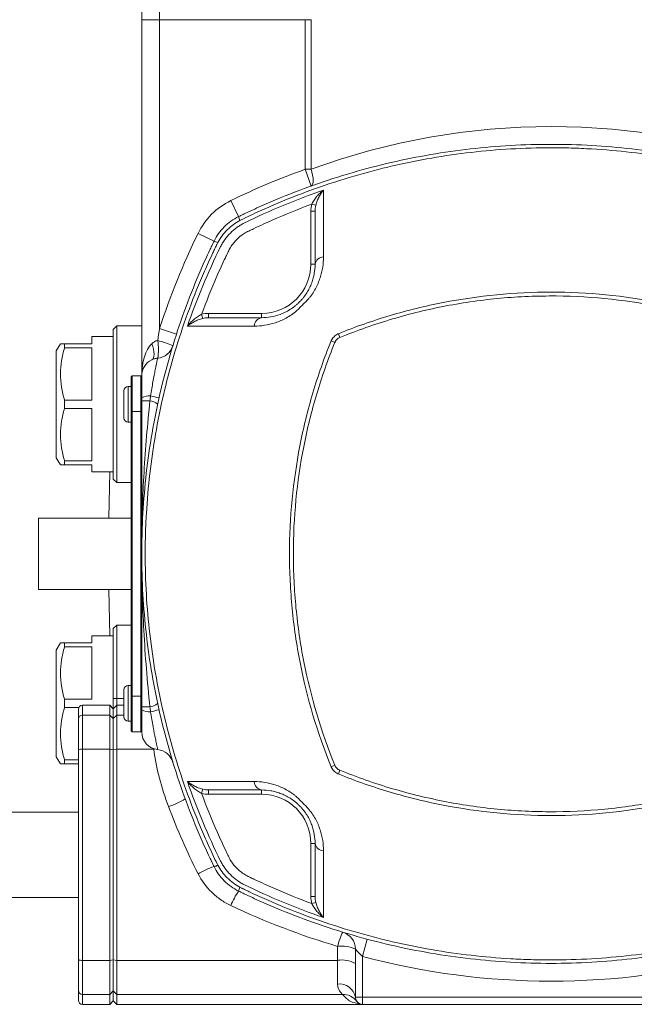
# Model space of a CAD drawing. Header units: millimetres. Extents: x 133 to 1049, y -79 to 877.
# Tile 2 of 28: x 225 to 311, y -50 to 89. Entities that reach past the tile are written whole.
import ezdxf

# ---------------------------------------------------------------- set-up
doc = ezdxf.new("R2010")
doc.units = ezdxf.units.MM

msp = doc.modelspace()

# ---------------------------------------------------------------- linework, layer by layer
at = {"color": 7, "linetype": 'Continuous', "lineweight": 15}
for p, q in [((244.16, 113.16), (244.16, 88.59)), ((241.66, 88.59), (241.66, 111.09)), ((244.16, 88.59), (241.66, 88.59)), ((241.66, 38.59), (241.66, 88.59)), ((244.16, 88.59), (264.6, 88.59)), ((244.16, 88.59), (244.16, 45.22)), ((264.6, 88.59), (265.45, 88.59)), ((264.6, 67.59), (264.6, 88.59)), ((265.45, 88.59), (265.45, 67.59)), ((264.6, 67.59), (265.45, 65.24)), ((264.6, 67.59), (265.45, 67.59)), ((254.16, 63.19), (255.26, 60.94)), ((266.1, 62.53), (265.54, 62.7)), ((266, 61.71), (265.4, 61.71)), ((265.4, 54.25), (265.4, 61.71)), ((249.56, 58.59), (251.81, 57.5)), ((266, 54.25), (265.4, 54.25)), ((250.22, 46.65), (250.06, 47.21)), ((251.05, 46.75), (251.05, 47.35)), ((251.05, 47.35), (258.5, 47.35)), ((258.5, 46.75), (258.5, 47.35)), ((238.16, 45.59), (237.66, 45.09)), ((237.66, 24.09), (237.66, 45.09)), ((241.66, 45.59), (238.16, 45.59)), ((238.16, 45.59), (238.16, 23.59)), ((244.16, 45.22), (246.54, 44.45)), ((269.49, 43.98), (269.27, 44.5)), ((230.24, 43.09), (229.66, 42.09)), ((230.81, 42.52), (230.81, 43.09)), ((230.81, 43.09), (234.66, 43.09)), ((237.66, 44.09), (234.66, 44.09)), ((234.66, 43.09), (234.66, 44.09)), ((268.78, 43.27), (268.25, 43.48)), ((229.66, 27.09), (229.66, 42.09)), ((234.66, 42.52), (230.81, 42.52)), ((234.66, 35.17), (234.66, 42.52)), ((240.31, 38.59), (240.16, 38.44)), ((240.16, 33.59), (240.16, 38.44)), ((240.31, 38.59), (240.31, 33.59)), ((240.31, 38.59), (241.51, 38.59)), ((241.51, 33.59), (241.51, 38.59)), ((241.66, 38.44), (241.51, 38.59)), ((241.66, 35.51), (241.66, 38.59)), ((239.16, 34.59), (239.16, 36.49)), ((240.16, 37.09), (239.76, 37.09)), ((230.81, 34.02), (230.81, 35.17)), ((230.81, 35.17), (234.66, 35.17)), ((239.16, 32.69), (239.16, 34.59)), ((241.66, 35.51), (241.66, 33.59)), ((234.66, 34.02), (230.81, 34.02)), ((234.66, 26.67), (234.66, 34.02)), ((240.31, 33.59), (240.16, 33.59)), ((240.16, -6.41), (240.16, 33.59)), ((240.31, 33.59), (241.51, 33.59)), ((240.31, 33.59), (240.31, -6.41)), ((241.66, 33.59), (241.51, 33.59)), ((241.51, -6.41), (241.51, 33.59)), ((241.66, 33.59), (241.66, 13.77)), ((239.76, 32.09), (240.16, 32.09)), ((229.66, 27.09), (230.24, 26.09)), ((230.81, 26.09), (230.81, 26.67)), ((230.81, 26.67), (234.66, 26.67)), ((234.66, 26.09), (230.81, 26.09)), ((234.66, 25.09), (234.66, 26.09)), ((234.66, 25.09), (237.66, 25.09)), ((237.16, 25.09), (237.02, 18.59)), ((237.66, 24.09), (238.16, 23.59)), ((238.16, 23.59), (240.16, 23.59)), ((227.16, 18.59), (227.16, 8.59)), ((240.16, 18.59), (227.16, 18.59)), ((241.66, 13.42), (241.66, -6.41)), ((240.16, 8.59), (227.16, 8.59)), ((237.02, 8.59), (237.16, 2.09)), ((238.16, 3.59), (237.66, 3.09)), ((237.66, -6.73), (237.66, 3.09)), ((240.16, 3.59), (238.16, 3.59)), ((238.16, 3.59), (238.16, -6.7)), ((237.66, 2.09), (234.66, 2.09)), ((234.66, 1.09), (234.66, 2.09)), ((230.24, 1.09), (229.66, 0.09)), ((229.66, -14.91), (229.66, 0.09)), ((230.81, 0.52), (230.81, 1.09)), ((230.81, 1.09), (234.66, 1.09)), ((234.66, 0.52), (230.81, 0.52)), ((234.66, -6.83), (234.66, 0.52)), ((239.16, -7.41), (239.16, -5.51)), ((240.16, -4.91), (239.76, -4.91)), ((230.81, -7.98), (230.81, -6.83)), ((230.81, -6.83), (234.66, -6.83)), ((237.66, -6.73), (238.16, -6.7)), ((237.66, -8.16), (237.66, -6.73)), ((238.16, -6.7), (238.16, -7.66)), ((240.31, -6.41), (240.16, -6.41)), ((240.16, -11.26), (240.16, -6.41)), ((240.31, -6.41), (241.51, -6.41)), ((240.31, -6.41), (240.31, -11.41)), ((241.66, -6.41), (241.51, -6.41)), ((241.51, -11.41), (241.51, -6.41)), ((241.66, -6.41), (241.66, -8.33)), ((232.83, -7.98), (230.81, -7.98)), ((232.76, -9.63), (232.76, -8.26)), ((237.16, -7.66), (233.36, -7.66)), ((237.66, -8.16), (237.16, -7.66)), ((237.16, -9.04), (237.16, -7.66)), ((238.16, -7.66), (237.66, -8.16)), ((237.66, -9.53), (237.66, -8.16)), ((239.16, -7.66), (238.16, -7.66)), ((238.16, -7.66), (238.16, -9.04)), ((239.16, -9.31), (239.16, -7.41)), ((232.76, -13.94), (232.76, -9.63)), ((233.36, -9.04), (233.36, -13.83)), ((233.36, -9.04), (237.16, -9.04)), ((237.16, -13.83), (237.16, -9.04)), ((237.66, -9.53), (237.16, -9.04)), ((238.16, -9.04), (237.66, -9.53)), ((237.66, -13.92), (237.66, -9.53)), ((238.16, -9.04), (238.16, -13.83)), ((241.66, -11.41), (241.66, -8.33)), ((239.76, -9.91), (240.16, -9.91)), ((240.16, -11.26), (240.31, -11.41)), ((240.31, -11.41), (241.51, -11.41)), ((241.51, -11.41), (241.66, -11.26)), ((229.66, -14.91), (230.24, -15.91)), ((232.76, -43.37), (232.76, -13.94)), ((233.36, -13.83), (233.36, -43.49)), ((233.36, -13.83), (237.16, -13.83)), ((237.16, -43.49), (237.16, -13.83)), ((237.66, -13.92), (237.16, -13.83)), ((238.16, -13.83), (237.66, -13.92)), ((237.66, -43.39), (237.66, -13.92)), ((238.16, -13.83), (238.16, -43.49)), ((238.16, -13.83), (243.34, -13.83)), ((230.81, -15.91), (230.81, -15.33)), ((230.81, -15.33), (232.76, -15.33)), ((232.76, -15.91), (230.81, -15.91)), ((268.78, -16.08), (268.25, -16.29)), ((269.49, -16.79), (269.27, -17.31)), ((250.22, -19.46), (250.06, -20.03)), ((251.05, -19.56), (251.05, -20.16)), ((258.5, -20.16), (251.05, -20.16)), ((258.5, -19.56), (258.5, -20.16)), ((232.76, -22.66), (220.36, -22.66)), ((266, -27.06), (265.4, -27.06)), ((265.4, -34.52), (265.4, -27.06)), ((266, -34.52), (265.4, -34.52)), ((220.36, -34.66), (232.76, -34.66)), ((266.1, -35.35), (265.54, -35.51)), ((272.66, -42.92), (273.31, -40.51)), ((269.16, -43.49), (269.16, -41.52)), ((271.66, -48.66), (271.66, -41.92)), ((232.76, -47.68), (232.76, -43.37)), ((233.36, -43.49), (237.16, -43.49)), ((233.36, -43.49), (233.36, -48.27)), ((237.66, -43.39), (237.16, -43.49)), ((237.16, -48.27), (237.16, -43.49)), ((238.16, -43.49), (237.66, -43.39)), ((237.66, -47.78), (237.66, -43.39)), ((238.16, -43.49), (269.16, -43.49)), ((238.16, -43.49), (238.16, -48.27)), ((269.16, -46.81), (269.16, -43.49)), ((272.66, -42.92), (272.66, -48.66)), ((232.76, -49.06), (232.76, -47.68)), ((233.36, -48.27), (237.16, -48.27)), ((237.66, -47.78), (237.16, -48.27)), ((237.16, -49.66), (237.16, -48.27)), ((238.16, -48.27), (237.66, -47.78)), ((237.66, -49.16), (237.66, -47.78)), ((238.16, -48.27), (269.84, -48.27)), ((238.16, -48.27), (238.16, -49.66)), ((233.36, -49.66), (237.16, -49.66)), ((237.16, -49.66), (237.66, -49.16)), ((237.66, -49.16), (238.16, -49.66)), ((238.16, -49.66), (272.66, -49.66)), ((271.66, -48.66), (272.66, -48.66)), ((272.66, -49.66), (272.66, -48.66)), ((272.66, -48.66), (325.66, -48.66)), ((325.66, -49.66), (272.66, -49.66))]:
    msp.add_line(p, q, dxfattribs=at)
at = {"color": 8, "linetype": 'Continuous', "lineweight": 15}
for p, q in [((239.76, 32.09), (239.76, 37.09)), ((241.66, 14.02), (241.68, 15.34)), ((239.76, -9.91), (239.76, -4.91)), ((238.16, -6.7), (239.16, -6.7)), ((233.36, -7.66), (233.36, -9.04)), ((238.16, -9.04), (239.16, -9.04)), ((243.34, -13.83), (243.47, -13.81)), ((233.36, -48.27), (233.36, -49.66))]:
    msp.add_line(p, q, dxfattribs=at)
at = {"color": 7, "linetype": 'Continuous', "lineweight": 15, "flags": 128}
for points in [[(265.45, 67.59), (265.57, 67.17), (265.66, 66.75), (265.72, 66.36), (265.73, 66.02), (265.72, 65.72), (265.66, 65.49), (265.57, 65.33), (265.45, 65.24)], [(243.07, 40.84), (243.21, 40.95), (243.31, 41.12), (243.37, 41.35), (243.39, 41.64), (243.37, 41.96), (243.31, 42.32), (243.21, 42.7), (243.07, 43.09)]]:
    msp.add_lwpolyline(points, dxfattribs=at)
at = {"color": 7, "linetype": 'Continuous', "lineweight": 15}
for centre, radius, start, end in [((299.16, -28.91), 102.5, 109.7012, 116.0413), ((258.55, 54.2), 10, 116.0413, 153.9587), ((257.16, 61.32), 1.94, 191.1768, 208.1173), ((341.66, 13.59), 102.5, 153.9587, 162.0302), ((251.44, 55.61), 1.92, 61.865, 78.9689), ((267.24, 54.04), 1.26, 92.5837, 170.382), ((258.5, 54.25), 6.9, 270, 360), ((258.71, 45.51), 1.26, 99.6183, 177.4163), ((239.24, 26.52), 17.66, 67.4023, 74.709), ((237.1, 42.31), 6.91, 349.6572, 10.3428), ((243.64, 43.55), 2.5, 275.9169, 342.979), ((244.16, 38.59), 2.5, 115.8419, 180), ((239.76, 36.49), 0.6, 90, 180), ((242.71, 33.59), 2.19, 84.9259, 118.6559), ((242.61, 20.52), 14.57, 89.2508, 93.7471), ((242.55, 33.1), 2, 48.1601, 82.865), ((238.24, 14.05), 22.22, 74.7525, 77.8914), ((239.76, 32.69), 0.6, 180, 270), ((239.76, -5.51), 0.6, 90, 180), ((233.36, -8.26), 0.6, 90, 180), ((242.61, 6.67), 14.57, 266.2529, 270.7492), ((242.55, -5.91), 2, 277.135, 311.8399), ((233.35, -9.64), 0.595, 89.5035, 179.4948), ((239.76, -9.31), 0.6, 180, 270), ((242.71, -6.41), 2.19, 241.3441, 275.0741), ((238.24, 13.14), 22.22, 282.1086, 285.2475), ((244.16, -11.41), 2.5, 180, 264.0331), ((233.21, -14.72), 0.904, 80.7828, 120.2208), ((243.64, -16.38), 2.5, 17.0028, 84.0331), ((258.71, -18.32), 1.26, 182.5837, 260.382), ((258.5, -27.06), 6.9, 360, 90), ((243.17, -13.85), 8.33, 285.6289, 303.4537), ((267.24, -26.85), 1.26, 189.6183, 267.4163), ((259.12, -49.49), 20.53, 110.8591, 117.7424), ((251.44, -28.41), 1.94, 281.1768, 298.1173), ((267.26, -41.57), 14.33, 146.9178, 156.1349), ((257.14, -34.12), 1.92, 151.865, 168.9689), ((279.38, -44.15), 10.56, 154.0405, 165.5583), ((269.16, -41.92), 2.5, 360, 72.9814), ((269.77, -45.7), 4.23, 63.4675, 98.2687), ((233.21, -42.59), 0.904, 239.7792, 279.2172), ((269.76, -47.2), 3.77, 59.7792, 99.2172), ((299.16, 56.09), 102.5, 255.0168, 284.9832), ((269.44, -49.04), 2.25, 9.8202, 97.2421), ((233.35, -47.67), 0.595, 180.5052, 270.4965), ((269.91, -50.68), 2.42, 36.4921, 91.7464), ((233.36, -49.06), 0.6, 180, 270), ((272.66, -48.66), 1, 180, 270)]:
    msp.add_arc(centre, radius, start, end, dxfattribs=at)
for centre, major_axis, ratio, start_param, end_param in [((299.16, -28.91), (0, 102.5), 0.97561, 5.939334, 6.627036), ((244.16, 38.59), (0, 5), 0.5, 0.451027, 1.570796)]:
    msp.add_ellipse(centre, major_axis=major_axis, ratio=ratio, start_param=start_param, end_param=end_param, dxfattribs=at)
for points, knots in [([(255.26, 60.94), (255.36, 60.99), (255.47, 61.05), (255.69, 61.15), (256.01, 61.31), (256.76, 61.66), (258.28, 62.36), (259.58, 62.94), (262.22, 64.04), (264, 64.73), (267.59, 66), (269.4, 66.58), (273.04, 67.64), (274.87, 68.12), (280.38, 69.39), (284.08, 70.02), (291.57, 70.88), (295.34, 71.09), (301.06, 71.09), (302.97, 71.04), (306.75, 70.82), (308.63, 70.66), (314.24, 70.02), (317.95, 69.38), (325.29, 67.69), (328.93, 66.64), (334.32, 64.73), (336.1, 64.04), (338.73, 62.94), (339.61, 62.55), (340.91, 61.96), (341.56, 61.66), (342.31, 61.31), (342.63, 61.15), (342.85, 61.05), (342.95, 60.99), (343.06, 60.94)], [0, 0, 0, 0, 0.003906, 0.003906, 0.007813, 0.015625, 0.03125, 0.0625, 0.0625, 0.125, 0.125, 0.1875, 0.1875, 0.25, 0.25, 0.375, 0.375, 0.5, 0.5, 0.5625, 0.5625, 0.625, 0.625, 0.75, 0.75, 0.875, 0.875, 0.9375, 0.9375, 0.96875, 0.96875, 0.984375, 0.992187, 0.996094, 0.996094, 1, 1, 1, 1]), ([(342.69, 60.5), (342.64, 60.53), (342.58, 60.55), (342.48, 60.6), (342.32, 60.68), (341.95, 60.86), (341.2, 61.22), (339.7, 61.91), (338.4, 62.48), (335.79, 63.58), (334.02, 64.26), (328.68, 66.16), (325.07, 67.21), (317.79, 68.9), (314.12, 69.53), (308.55, 70.18), (306.69, 70.34), (303.87, 70.5), (302.93, 70.54), (301.05, 70.6), (300.1, 70.61), (295.38, 70.61), (291.63, 70.39), (284.21, 69.54), (280.53, 68.9), (275.07, 67.63), (273.26, 67.16), (269.65, 66.1), (267.86, 65.52), (264.29, 64.26), (262.53, 63.58), (259.92, 62.48), (259.05, 62.1), (257.33, 61.32), (256.48, 60.91), (255.63, 60.5)], [0, 0, 0, 0, 0.001953, 0.001953, 0.003906, 0.007812, 0.015625, 0.03125, 0.0625, 0.0625, 0.125, 0.125, 0.25, 0.25, 0.375, 0.375, 0.4375, 0.4375, 0.46875, 0.46875, 0.5, 0.5, 0.625, 0.625, 0.75, 0.75, 0.8125, 0.8125, 0.875, 0.875, 0.9375, 0.9375, 0.96875, 0.96875, 1, 1, 1, 1]), ([(265.54, 62.7), (265.64, 62.9), (265.75, 63.09), (266, 63.46), (266.13, 63.63), (266.41, 63.96), (266.56, 64.11), (266.86, 64.4), (267.02, 64.54), (267.18, 64.67)], [0, 0, 0, 0, 0.25, 0.25, 0.5, 0.5, 0.75, 0.75, 1, 1, 1, 1]), ([(266.1, 62.53), (266.16, 62.75), (266.23, 62.95), (266.38, 63.35), (266.47, 63.53), (266.65, 63.89), (266.75, 64.06), (266.96, 64.37), (267.07, 64.53), (267.18, 64.67)], [0, 0, 0, 0, 0.25, 0.25, 0.5, 0.5, 0.75, 0.75, 1, 1, 1, 1]), ([(267.18, 64.67), (267.17, 63.26), (267.18, 61.77), (267.18, 58.65), (267.18, 57.01), (267.19, 55.3)], [0, 0, 0, 0, 0.5, 0.5, 1, 1, 1, 1]), ([(265.54, 62.7), (263.69, 62.01), (261.86, 61.27), (259.15, 60.08), (258.25, 59.67), (257.14, 59.13), (256.91, 59.03), (256.58, 58.87), (256.47, 58.81), (256.26, 58.69), (256.15, 58.63), (255.63, 58.31), (255.26, 58), (254.74, 57.46), (254.58, 57.27), (254.29, 56.88), (254.16, 56.68), (253.92, 56.26), (253.82, 56.04), (253.61, 55.61), (253.1, 54.53), (252.6, 53.44), (251.44, 50.8), (250.72, 49.02), (250.06, 47.21)], [0, 0, 0, 0, 0.25, 0.25, 0.375, 0.375, 0.40625, 0.40625, 0.421875, 0.421875, 0.4375, 0.4375, 0.5, 0.5, 0.53125, 0.53125, 0.5625, 0.5625, 0.59375, 0.59375, 0.625, 0.75, 0.75, 1, 1, 1, 1]), ([(251.81, 57.5), (251.99, 57.87), (252.21, 58.23), (252.68, 58.9), (252.95, 59.21), (253.84, 60.1), (254.51, 60.58), (255.26, 60.94)], [0, 0, 0, 0, 0.25, 0.25, 0.5, 0.5, 1, 1, 1, 1]), ([(255.45, 60.4), (254.79, 60.05), (254.2, 59.61), (253.4, 58.82), (253.16, 58.54), (252.72, 57.95), (252.52, 57.63), (252.35, 57.3)], [0, 0, 0, 0, 0.5, 0.5, 0.75, 0.75, 1, 1, 1, 1]), ([(252.73, 56.73), (252.81, 56.91), (252.91, 57.08), (253.12, 57.42), (253.23, 57.58), (253.57, 58.06), (253.83, 58.36), (254.39, 58.92), (254.69, 59.18), (255.17, 59.52), (255.33, 59.63), (255.67, 59.84), (255.85, 59.94), (256.02, 60.03)], [0, 0, 0, 0, 0.125, 0.125, 0.25, 0.25, 0.5, 0.5, 0.75, 0.75, 0.875, 0.875, 1, 1, 1, 1]), ([(255.63, 60.5), (255.63, 60.5), (255.63, 60.5), (255.63, 60.5), (255.57, 60.47), (255.51, 60.44), (255.45, 60.4)], [-0.0000000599, -0.0000000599, -0.0000000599, -0.0000000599, 0, 0, 0, 0.0002023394, 0.0002023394, 0.0002023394, 0.0002023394]), ([(251.81, -30.31), (251.76, -30.2), (251.71, -30.09), (251.6, -29.88), (251.45, -29.56), (251.09, -28.8), (250.39, -27.29), (249.82, -25.98), (248.71, -23.35), (248.03, -21.57), (246.75, -17.97), (246.17, -16.16), (245.11, -12.52), (244.64, -10.7), (243.37, -5.19), (242.73, -1.48), (241.88, 6), (241.66, 9.78), (241.66, 15.5), (241.71, 17.4), (241.93, 21.18), (242.09, 23.06), (242.73, 28.68), (243.37, 32.39), (245.06, 39.73), (246.12, 43.36), (248.03, 48.76), (248.71, 50.53), (249.82, 53.17), (250.2, 54.04), (250.79, 55.34), (251.09, 55.99), (251.45, 56.75), (251.6, 57.07), (251.71, 57.28), (251.76, 57.39), (251.81, 57.5)], [0, 0, 0, 0, 0.003906, 0.003906, 0.007812, 0.015625, 0.03125, 0.0625, 0.0625, 0.125, 0.125, 0.1875, 0.1875, 0.25, 0.25, 0.375, 0.375, 0.5, 0.5, 0.5625, 0.5625, 0.625, 0.625, 0.75, 0.75, 0.875, 0.875, 0.9375, 0.9375, 0.96875, 0.96875, 0.984375, 0.992187, 0.996094, 0.996094, 1, 1, 1, 1]), ([(252.25, 57.13), (252.23, 57.07), (252.2, 57.02), (252.15, 56.91), (252.07, 56.75), (251.89, 56.38), (251.54, 55.63), (250.84, 54.13), (250.28, 52.83), (249.18, 50.22), (248.49, 48.46), (246.6, 43.11), (245.54, 39.51), (243.86, 32.23), (243.22, 28.55), (242.58, 22.99), (242.42, 21.12), (242.25, 18.31), (242.21, 17.37), (242.16, 15.48), (242.14, 14.54), (242.14, 9.81), (242.36, 6.06), (243.22, -1.36), (243.85, -5.03), (245.12, -10.49), (245.59, -12.31), (246.65, -15.91), (247.23, -17.71), (248.5, -21.27), (249.18, -23.03), (250.28, -25.65), (250.65, -26.51), (251.44, -28.23), (251.84, -29.09), (252.25, -29.94)], [0, 0, 0, 0, 0.001953, 0.001953, 0.003906, 0.007812, 0.015625, 0.03125, 0.0625, 0.0625, 0.125, 0.125, 0.25, 0.25, 0.375, 0.375, 0.4375, 0.4375, 0.46875, 0.46875, 0.5, 0.5, 0.625, 0.625, 0.75, 0.75, 0.8125, 0.8125, 0.875, 0.875, 0.9375, 0.9375, 0.96875, 0.96875, 1, 1, 1, 1]), ([(252.35, 57.3), (252.32, 57.25), (252.29, 57.19), (252.25, 57.13), (252.25, 57.13), (252.25, 57.13), (252.25, 57.13)], [0, 0, 0, 0, 0.0002029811, 0.0002029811, 0.0002029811, 0.0002030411, 0.0002030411, 0.0002030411, 0.0002030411]), ([(267.19, 55.3), (267.19, 54.82), (267.15, 54.34), (267, 53.35), (266.88, 52.85), (266.54, 51.83), (266.32, 51.32), (265.91, 50.56), (265.76, 50.31), (265.51, 49.94), (265.42, 49.82), (265.24, 49.58), (265.14, 49.46), (265.04, 49.34)], [0, 0, 0, 0, 0.25, 0.25, 0.5, 0.5, 0.75, 0.75, 0.875, 0.875, 0.9375, 0.9375, 1, 1, 1, 1]), ([(258.5, 46.75), (258.91, 46.75), (259.34, 46.79), (260.2, 46.94), (260.65, 47.05), (261.32, 47.3), (261.55, 47.4), (262.01, 47.62), (262.23, 47.74), (262.68, 48.02), (262.9, 48.17), (263.23, 48.43), (263.34, 48.52), (263.56, 48.71), (263.67, 48.82), (263.89, 49.04), (264, 49.15), (264.15, 49.32), (264.2, 49.38), (264.29, 49.49), (264.34, 49.54), (264.55, 49.82), (264.71, 50.04), (265, 50.49), (265.12, 50.72), (265.35, 51.18), (265.44, 51.41), (265.61, 51.87), (265.69, 52.09), (265.81, 52.54), (265.85, 52.76), (265.97, 53.41), (266, 53.84), (266, 54.25)], [0, 0, 0, 0, 0.125, 0.125, 0.25, 0.25, 0.3125, 0.3125, 0.375, 0.375, 0.4375, 0.4375, 0.46875, 0.46875, 0.5, 0.5, 0.53125, 0.53125, 0.546875, 0.546875, 0.5625, 0.5625, 0.625, 0.625, 0.6875, 0.6875, 0.75, 0.75, 0.8125, 0.8125, 0.875, 0.875, 1, 1, 1, 1]), ([(269.27, 44.5), (270.46, 44.98), (271.67, 45.44), (274.09, 46.29), (275.32, 46.69), (279, 47.78), (281.48, 48.39), (288.97, 49.85), (294.03, 50.34), (304.32, 50.34), (309.39, 49.85), (315.65, 48.62), (316.9, 48.35), (319.38, 47.73), (320.62, 47.4), (324.32, 46.29), (326.74, 45.44), (329.12, 44.47)], [0, 0, 0, 0, 0.0625, 0.0625, 0.125, 0.125, 0.25, 0.25, 0.5, 0.5, 0.75, 0.75, 0.8125, 0.8125, 0.875, 0.875, 1, 1, 1, 1]), ([(329.7, 42.88), (329.64, 43.03), (329.58, 43.18), (329.45, 43.48), (329.36, 43.62), (329.18, 43.78), (329.12, 43.83), (328.98, 43.92), (328.9, 43.95), (328.68, 44.04), (328.52, 44.1), (327.77, 44.4), (327.16, 44.64), (325.32, 45.32), (324.09, 45.75), (321.6, 46.53), (320.35, 46.9), (317.83, 47.56), (316.56, 47.86), (310.22, 49.19), (305.08, 49.75), (298.56, 49.81), (297.25, 49.79), (294.66, 49.68), (293.37, 49.6), (289.51, 49.25), (286.95, 48.89), (281.88, 47.92), (279.37, 47.31), (275.62, 46.2), (274.38, 45.8), (271.92, 44.93), (270.69, 44.47), (269.49, 43.98)], [0, 0, 0, 0, 0.007812, 0.007812, 0.015625, 0.015625, 0.019531, 0.019531, 0.023437, 0.023437, 0.03125, 0.03125, 0.0625, 0.0625, 0.125, 0.125, 0.1875, 0.1875, 0.25, 0.25, 0.5, 0.5, 0.5625, 0.5625, 0.625, 0.625, 0.75, 0.75, 0.875, 0.875, 0.9375, 0.9375, 1, 1, 1, 1]), ([(265.04, 49.34), (264.91, 49.22), (264.77, 49.08), (264.5, 48.8), (264.37, 48.67), (264.09, 48.39), (263.95, 48.25), (263.68, 47.98), (263.54, 47.85), (263.41, 47.71)], [0, 0, 0, 0, 0.25, 0.25, 0.5, 0.5, 0.75, 0.75, 1, 1, 1, 1]), ([(250.06, 47.21), (249.85, 47.12), (249.66, 47), (249.29, 46.76), (249.12, 46.62), (248.79, 46.34), (248.64, 46.2), (248.35, 45.89), (248.21, 45.74), (248.09, 45.58)], [0, 0, 0, 0, 0.25, 0.25, 0.5, 0.5, 0.75, 0.75, 1, 1, 1, 1]), ([(263.41, 47.71), (262.94, 47.31), (262.45, 46.98), (261.7, 46.57), (261.44, 46.45), (260.93, 46.23), (260.68, 46.13), (259.91, 45.88), (259.41, 45.76), (258.42, 45.6), (257.93, 45.57), (257.45, 45.57)], [0, 0, 0, 0, 0.25, 0.25, 0.375, 0.375, 0.5, 0.5, 0.75, 0.75, 1, 1, 1, 1]), ([(250.22, 46.65), (250, 46.6), (249.8, 46.53), (249.41, 46.37), (249.22, 46.28), (248.86, 46.1), (248.7, 46), (248.38, 45.8), (248.23, 45.69), (248.09, 45.58)], [0, 0, 0, 0, 0.25, 0.25, 0.5, 0.5, 0.75, 0.75, 1, 1, 1, 1]), ([(251.05, 46.75), (252.19, 46.75), (253.39, 46.75), (255.88, 46.75), (257.17, 46.75), (258.5, 46.75)], [0, 0, 0, 0, 0.5, 0.5, 1, 1, 1, 1]), ([(257.45, 45.57), (255.74, 45.57), (254.1, 45.57), (250.98, 45.58), (249.49, 45.58), (248.09, 45.58)], [0, 0, 0, 0, 0.5, 0.5, 1, 1, 1, 1]), ([(268.28, 43.56), (268.33, 43.66), (268.39, 43.75), (268.52, 43.93), (268.59, 44.01), (268.82, 44.24), (269, 44.37), (269.19, 44.47)], [0, 0, 0, 0, 0.25, 0.25, 0.5, 0.5, 1, 1, 1, 1]), ([(269.19, 44.47), (269.19, 44.47), (269.19, 44.47), (269.19, 44.47), (269.22, 44.48), (269.25, 44.49), (269.27, 44.5)], [-0.00000006, -0.00000006, -0.00000006, -0.00000006, 0, 0, 0, 0.00008441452, 0.00008441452, 0.00008441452, 0.00008441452]), ([(230.29, 43.09), (230.28, 43.09), (230.24, 43.09), (230.5, 43.09), (230.76, 43.09), (230.81, 43.09)], [0, 0, 0, 0, 0.249651, 0.842173, 1, 1, 1, 1]), ([(243.07, 43.09), (243.18, 43.2), (243.3, 43.3), (243.58, 43.46), (243.73, 43.52), (243.9, 43.55)], [0, 0, 0, 0, 0.5, 0.5, 1, 1, 1, 1]), ([(268.25, -16.29), (266.31, -11.52), (264.86, -6.64), (263.4, 0.84), (263.03, 3.36), (262.66, 7.18), (262.57, 8.46), (262.44, 11.03), (262.41, 12.31), (262.41, 18.69), (262.9, 23.74), (264.11, 29.99), (264.39, 31.24), (264.99, 33.73), (265.33, 34.97), (266.43, 38.67), (267.28, 41.1), (268.25, 43.48)], [0, 0, 0, 0, 0.25, 0.25, 0.375, 0.375, 0.4375, 0.4375, 0.5, 0.5, 0.75, 0.75, 0.8125, 0.8125, 0.875, 0.875, 1, 1, 1, 1]), ([(268.78, 43.27), (267.81, 40.9), (266.96, 38.49), (265.87, 34.82), (265.53, 33.59), (264.92, 31.12), (264.65, 29.88), (263.44, 23.68), (262.95, 18.66), (262.95, 12.32), (262.98, 11.05), (263.11, 8.5), (263.2, 7.23), (263.57, 3.43), (263.94, 0.93), (265.4, -6.5), (266.85, -11.34), (268.78, -16.08)], [0, 0, 0, 0, 0.125, 0.125, 0.1875, 0.1875, 0.25, 0.25, 0.5, 0.5, 0.5625, 0.5625, 0.625, 0.625, 0.75, 0.75, 1, 1, 1, 1]), ([(268.25, 43.48), (268.26, 43.51), (268.27, 43.53), (268.28, 43.56), (268.28, 43.56), (268.28, 43.56), (268.28, 43.56)], [0, 0, 0, 0, 0.00008451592, 0.00008451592, 0.00008451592, 0.00008457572, 0.00008457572, 0.00008457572, 0.00008457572]), ([(269.49, 43.98), (269.41, 43.94), (269.33, 43.91), (269.18, 43.82), (269.11, 43.77), (268.99, 43.64), (268.94, 43.58), (268.87, 43.47), (268.85, 43.43), (268.81, 43.35), (268.79, 43.31), (268.78, 43.27)], [0, 0, 0, 0, 0.25, 0.25, 0.5, 0.5, 0.75, 0.75, 0.875, 0.875, 1, 1, 1, 1]), ([(230.81, 42.52), (230.63, 41.92), (230.49, 41.31), (230.29, 40.09), (230.24, 39.48), (230.24, 38.24), (230.29, 37.61), (230.49, 36.38), (230.63, 35.77), (230.81, 35.17)], [0, 0, 0, 0, 0.25, 0.25, 0.5, 0.5, 0.75, 0.75, 1, 1, 1, 1]), ([(242.9, 35.77), (242.96, 36.12), (243.01, 36.46), (243.12, 37.13), (243.18, 37.45), (243.29, 38.07), (243.35, 38.38), (243.46, 38.94), (243.51, 39.2), (243.6, 39.68), (243.65, 39.9), (243.73, 40.29), (243.76, 40.45), (243.82, 40.73), (243.85, 40.84), (243.88, 41), (243.89, 41.05), (243.9, 41.07)], [0, 0, 0, 0, 0.125, 0.125, 0.25, 0.25, 0.375, 0.375, 0.5, 0.5, 0.625, 0.625, 0.75, 0.75, 0.875, 0.875, 1, 1, 1, 1]), ([(243.9, 41.07), (243.74, 41.06), (243.59, 41.03), (243.32, 40.95), (243.19, 40.9), (243.07, 40.84)], [0, 0, 0, 0, 0.5, 0.5, 1, 1, 1, 1]), ([(241.66, 35.06), (241.66, 33.26), (241.66, 31.46), (241.66, 27.87), (241.66, 26.08), (241.66, 20.71), (241.66, 17.15), (241.66, 13.59)], [0, 0, 0, 0, 0.25, 0.25, 0.5, 0.5, 1, 1, 1, 1]), ([(230.81, 34.02), (230.63, 33.42), (230.49, 32.81), (230.29, 31.59), (230.24, 30.98), (230.24, 29.74), (230.29, 29.11), (230.49, 27.88), (230.63, 27.27), (230.81, 26.67)], [0, 0, 0, 0, 0.25, 0.25, 0.5, 0.5, 0.75, 0.75, 1, 1, 1, 1]), ([(230.81, 26.09), (230.76, 26.09), (230.51, 26.09), (230.24, 26.09), (230.28, 26.09), (230.29, 26.09)], [0, 0, 0, 0, 0.157822, 0.73546, 1, 1, 1, 1]), ([(242.8, -7.9), (242.62, -6.12), (242.45, -4.33), (242.17, -0.75), (242.05, 1.04), (241.76, 6.42), (241.66, 10.01), (241.66, 13.59)], [0, 0, 0, 0, 0.25, 0.25, 0.5, 0.5, 1, 1, 1, 1]), ([(241.66, -7.87), (241.66, -6.07), (241.66, -4.27), (241.66, -0.68), (241.66, 1.11), (241.66, 6.48), (241.66, 10.04), (241.66, 13.59)], [0, 0, 0, 0, 0.25, 0.25, 0.5, 0.5, 1, 1, 1, 1]), ([(230.81, 0.52), (230.63, -0.08), (230.49, -0.69), (230.29, -1.91), (230.24, -2.52), (230.24, -3.76), (230.29, -4.39), (230.49, -5.62), (230.63, -6.23), (230.81, -6.83)], [0, 0, 0, 0, 0.25, 0.25, 0.5, 0.5, 0.75, 0.75, 1, 1, 1, 1]), ([(230.29, 1.09), (230.28, 1.09), (230.24, 1.09), (230.5, 1.09), (230.76, 1.09), (230.81, 1.09)], [0, 0, 0, 0, 0.249651, 0.842173, 1, 1, 1, 1]), ([(230.81, -7.98), (230.63, -8.58), (230.49, -9.19), (230.29, -10.41), (230.24, -11.02), (230.24, -12.26), (230.29, -12.89), (230.49, -14.12), (230.63, -14.73), (230.81, -15.33)], [0, 0, 0, 0, 0.25, 0.25, 0.5, 0.5, 0.75, 0.75, 1, 1, 1, 1]), ([(243.9, -13.89), (243.9, -13.89), (243.89, -13.86), (243.86, -13.73), (243.84, -13.63), (243.79, -13.37), (243.75, -13.21), (243.67, -12.83), (243.63, -12.61), (243.53, -12.12), (243.48, -11.85), (243.39, -11.42), (243.36, -11.27), (243.31, -10.97), (243.28, -10.81), (243.19, -10.32), (243.13, -9.99), (243.02, -9.3), (242.96, -8.94), (242.9, -8.59)], [0, 0, 0, 0, 0.125, 0.125, 0.25, 0.25, 0.375, 0.375, 0.5, 0.5, 0.625, 0.625, 0.6875, 0.6875, 0.75, 0.75, 0.875, 0.875, 1, 1, 1, 1]), ([(245.41, -21.87), (244.92, -20.56), (244.49, -19.24), (243.79, -16.55), (243.52, -15.2), (243.34, -13.83)], [0, 0, 0, 0, 0.5, 0.5, 1, 1, 1, 1]), ([(245.58, -14.81), (245.62, -14.86), (245.73, -15), (245.86, -15.22), (245.95, -15.43), (246, -15.55), (246.02, -15.61), (246.02, -15.62), (246.02, -15.63), (246.03, -15.63), (246.03, -15.64), (246.03, -15.64), (246.02, -15.61), (245.98, -15.5), (245.97, -15.44)], [0, 0, 0, 0, 0.072882, 0.198598, 0.286704, 0.336746, 0.347374, 0.353686, 0.359826, 0.369218, 0.388757, 0.44825, 0.718462, 1, 1, 1, 1]), ([(230.81, -15.91), (230.76, -15.91), (230.51, -15.91), (230.24, -15.91), (230.28, -15.91), (230.29, -15.91)], [0, 0, 0, 0, 0.157822, 0.73546, 1, 1, 1, 1]), ([(268.28, -16.37), (268.28, -16.37), (268.28, -16.37), (268.28, -16.37), (268.27, -16.34), (268.26, -16.32), (268.25, -16.29)], [-0.00000006, -0.00000006, -0.00000006, -0.00000006, 0, 0, 0, 0.00008441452, 0.00008441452, 0.00008441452, 0.00008441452]), ([(269.19, -17.28), (269.1, -17.23), (269, -17.17), (268.83, -17.05), (268.74, -16.98), (268.51, -16.75), (268.38, -16.57), (268.28, -16.37)], [0, 0, 0, 0, 0.25, 0.25, 0.5, 0.5, 1, 1, 1, 1]), ([(268.78, -16.08), (268.81, -16.16), (268.84, -16.24), (268.93, -16.38), (268.99, -16.45), (269.11, -16.58), (269.18, -16.63), (269.29, -16.7), (269.33, -16.72), (269.4, -16.76), (269.45, -16.77), (269.49, -16.79)], [0, 0, 0, 0, 0.25, 0.25, 0.5, 0.5, 0.75, 0.75, 0.875, 0.875, 1, 1, 1, 1]), ([(269.49, -16.79), (270.69, -17.28), (271.92, -17.74), (274.38, -18.61), (275.62, -19.01), (279.37, -20.12), (281.89, -20.73), (286.97, -21.7), (289.52, -22.06), (293.39, -22.41), (294.68, -22.5), (297.27, -22.6), (298.58, -22.62), (302.49, -22.59), (305.08, -22.43), (310.22, -21.87), (312.77, -21.47), (316.57, -20.67), (317.83, -20.37), (320.35, -19.71), (321.6, -19.35), (324.09, -18.56), (325.32, -18.13), (327.16, -17.45), (327.77, -17.22), (328.52, -16.91), (328.68, -16.85), (328.9, -16.76), (328.98, -16.73), (329.12, -16.64), (329.18, -16.59), (329.3, -16.48), (329.36, -16.42), (329.45, -16.29), (329.49, -16.21), (329.58, -15.99), (329.64, -15.84), (329.7, -15.69)], [0, 0, 0, 0, 0.0625, 0.0625, 0.125, 0.125, 0.25, 0.25, 0.375, 0.375, 0.4375, 0.4375, 0.5, 0.5, 0.625, 0.625, 0.75, 0.75, 0.8125, 0.8125, 0.875, 0.875, 0.9375, 0.9375, 0.96875, 0.96875, 0.976562, 0.976562, 0.980469, 0.980469, 0.984375, 0.984375, 0.988281, 0.988281, 0.992188, 0.992188, 1, 1, 1, 1]), ([(269.27, -17.31), (269.25, -17.3), (269.22, -17.29), (269.19, -17.28), (269.19, -17.28), (269.19, -17.28), (269.19, -17.28)], [0, 0, 0, 0, 0.00008451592, 0.00008451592, 0.00008451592, 0.00008457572, 0.00008457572, 0.00008457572, 0.00008457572]), ([(329.12, -17.28), (326.74, -18.25), (324.32, -19.11), (319.39, -20.58), (316.91, -21.19), (309.41, -22.65), (304.34, -23.15), (294.05, -23.16), (288.98, -22.66), (281.49, -21.2), (279.01, -20.6), (274.08, -19.13), (271.65, -18.28), (269.27, -17.31)], [0, 0, 0, 0, 0.125, 0.125, 0.25, 0.25, 0.5, 0.5, 0.75, 0.75, 0.875, 0.875, 1, 1, 1, 1]), ([(248.09, -18.39), (249.49, -18.39), (250.98, -18.39), (254.1, -18.39), (255.74, -18.38), (257.45, -18.38)], [0, 0, 0, 0, 0.5, 0.5, 1, 1, 1, 1]), ([(250.22, -19.46), (250, -19.41), (249.8, -19.34), (249.41, -19.18), (249.22, -19.09), (248.87, -18.91), (248.7, -18.81), (248.38, -18.61), (248.23, -18.5), (248.09, -18.39)], [0, 0, 0, 0, 0.25, 0.25, 0.5, 0.5, 0.75, 0.75, 1, 1, 1, 1]), ([(250.06, -20.03), (249.85, -19.93), (249.66, -19.82), (249.29, -19.57), (249.12, -19.43), (248.79, -19.15), (248.64, -19.01), (248.35, -18.71), (248.21, -18.55), (248.09, -18.39)], [0, 0, 0, 0, 0.25, 0.25, 0.5, 0.5, 0.75, 0.75, 1, 1, 1, 1]), ([(257.45, -18.38), (257.93, -18.38), (258.42, -18.41), (259.41, -18.57), (259.91, -18.68), (260.93, -19.02), (261.44, -19.24), (262.19, -19.66), (262.44, -19.81), (262.81, -20.06), (262.93, -20.15), (263.17, -20.33), (263.29, -20.42), (263.41, -20.52)], [0, 0, 0, 0, 0.25, 0.25, 0.5, 0.5, 0.75, 0.75, 0.875, 0.875, 0.9375, 0.9375, 1, 1, 1, 1]), ([(250.06, -20.03), (250.74, -21.88), (251.48, -23.71), (252.68, -26.42), (253.09, -27.31), (253.62, -28.43), (253.73, -28.65), (253.89, -28.98), (253.94, -29.09), (254.06, -29.31), (254.12, -29.42), (254.45, -29.93), (254.75, -30.31), (255.29, -30.82), (255.48, -30.98), (255.88, -31.27), (256.08, -31.4), (256.5, -31.64), (256.71, -31.74), (257.15, -31.95), (258.23, -32.47), (259.32, -32.97), (261.95, -34.12), (263.74, -34.84), (265.54, -35.51)], [0, 0, 0, 0, 0.25, 0.25, 0.375, 0.375, 0.40625, 0.40625, 0.421875, 0.421875, 0.4375, 0.4375, 0.5, 0.5, 0.53125, 0.53125, 0.5625, 0.5625, 0.59375, 0.59375, 0.625, 0.75, 0.75, 1, 1, 1, 1]), ([(258.5, -19.56), (257.17, -19.56), (255.88, -19.56), (253.39, -19.56), (252.19, -19.56), (251.05, -19.56)], [0, 0, 0, 0, 0.5, 0.5, 1, 1, 1, 1]), ([(266, -27.06), (266, -26.65), (265.97, -26.23), (265.82, -25.36), (265.7, -24.92), (265.45, -24.24), (265.36, -24.01), (265.14, -23.56), (265.01, -23.33), (264.73, -22.89), (264.58, -22.66), (264.32, -22.33), (264.23, -22.23), (264.04, -22), (263.93, -21.89), (263.71, -21.67), (263.6, -21.56), (263.43, -21.41), (263.38, -21.37), (263.27, -21.27), (263.21, -21.23), (262.94, -21.01), (262.71, -20.85), (262.26, -20.57), (262.03, -20.44), (261.57, -20.22), (261.34, -20.12), (260.89, -19.95), (260.66, -19.88), (260.21, -19.76), (259.99, -19.71), (259.34, -19.6), (258.92, -19.56), (258.5, -19.56)], [0, 0, 0, 0, 0.125, 0.125, 0.25, 0.25, 0.3125, 0.3125, 0.375, 0.375, 0.4375, 0.4375, 0.46875, 0.46875, 0.5, 0.5, 0.53125, 0.53125, 0.546875, 0.546875, 0.5625, 0.5625, 0.625, 0.625, 0.6875, 0.6875, 0.75, 0.75, 0.8125, 0.8125, 0.875, 0.875, 1, 1, 1, 1]), ([(263.41, -20.52), (263.54, -20.66), (263.68, -20.79), (263.95, -21.06), (264.09, -21.2), (264.36, -21.47), (264.5, -21.61), (264.77, -21.89), (264.91, -22.03), (265.04, -22.16)], [0, 0, 0, 0, 0.25, 0.25, 0.5, 0.5, 0.75, 0.75, 1, 1, 1, 1]), ([(265.04, -22.16), (265.44, -22.63), (265.77, -23.12), (266.18, -23.87), (266.3, -24.12), (266.53, -24.63), (266.62, -24.89), (266.88, -25.65), (267, -26.15), (267.15, -27.14), (267.19, -27.63), (267.19, -28.11)], [0, 0, 0, 0, 0.25, 0.25, 0.375, 0.375, 0.5, 0.5, 0.75, 0.75, 1, 1, 1, 1]), ([(266, -34.52), (266, -33.37), (266, -32.17), (266, -29.69), (266, -28.4), (266, -27.06)], [0, 0, 0, 0, 0.5, 0.5, 1, 1, 1, 1]), ([(267.19, -28.11), (267.18, -29.82), (267.18, -31.46), (267.18, -34.58), (267.17, -36.07), (267.18, -37.48)], [0, 0, 0, 0, 0.5, 0.5, 1, 1, 1, 1]), ([(255.26, -33.75), (254.88, -33.57), (254.53, -33.36), (253.86, -32.88), (253.54, -32.61), (252.66, -31.73), (252.18, -31.06), (251.81, -30.31)], [0, 0, 0, 0, 0.25, 0.25, 0.5, 0.5, 1, 1, 1, 1]), ([(252.25, -29.94), (252.25, -29.94), (252.25, -29.94), (252.25, -29.94), (252.29, -30), (252.32, -30.06), (252.35, -30.12)], [-0.0000000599, -0.0000000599, -0.0000000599, -0.0000000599, 0, 0, 0, 0.0002023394, 0.0002023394, 0.0002023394, 0.0002023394]), ([(252.35, -30.12), (252.7, -30.77), (253.14, -31.37), (253.93, -32.16), (254.21, -32.4), (254.81, -32.84), (255.12, -33.04), (255.45, -33.22)], [0, 0, 0, 0, 0.5, 0.5, 0.75, 0.75, 1, 1, 1, 1]), ([(256.02, -32.84), (255.85, -32.75), (255.67, -32.65), (255.34, -32.45), (255.17, -32.34), (254.69, -31.99), (254.39, -31.73), (253.83, -31.17), (253.58, -30.87), (253.23, -30.4), (253.12, -30.23), (252.91, -29.89), (252.81, -29.72), (252.73, -29.54)], [0, 0, 0, 0, 0.125, 0.125, 0.25, 0.25, 0.5, 0.5, 0.75, 0.75, 0.875, 0.875, 1, 1, 1, 1]), ([(254.16, -35.78), (253.66, -35.54), (253.19, -35.27), (252.3, -34.66), (251.88, -34.31), (250.7, -33.17), (250.06, -32.3), (249.56, -31.32)], [0, 0, 0, 0, 0.25, 0.25, 0.5, 0.5, 1, 1, 1, 1]), ([(343.06, -33.75), (342.95, -33.81), (342.85, -33.86), (342.63, -33.96), (342.31, -34.12), (341.56, -34.48), (340.04, -35.18), (338.73, -35.75), (336.1, -36.85), (334.32, -37.54), (330.73, -38.81), (328.92, -39.39), (325.28, -40.45), (323.45, -40.93), (317.94, -42.2), (314.23, -42.83), (306.75, -43.69), (302.97, -43.91), (297.25, -43.91), (295.35, -43.85), (291.57, -43.64), (289.69, -43.47), (284.07, -42.83), (280.37, -42.2), (273.03, -40.5), (269.39, -39.45), (264, -37.54), (262.22, -36.85), (259.58, -35.75), (258.71, -35.37), (257.41, -34.78), (256.76, -34.48), (256.01, -34.12), (255.69, -33.96), (255.47, -33.86), (255.36, -33.81), (255.26, -33.75)], [0, 0, 0, 0, 0.003906, 0.003906, 0.007812, 0.015625, 0.03125, 0.0625, 0.0625, 0.125, 0.125, 0.1875, 0.1875, 0.25, 0.25, 0.375, 0.375, 0.5, 0.5, 0.5625, 0.5625, 0.625, 0.625, 0.75, 0.75, 0.875, 0.875, 0.9375, 0.9375, 0.96875, 0.96875, 0.984375, 0.992187, 0.996094, 0.996094, 1, 1, 1, 1]), ([(255.45, -33.22), (255.51, -33.25), (255.57, -33.28), (255.63, -33.31), (255.63, -33.31), (255.63, -33.31), (255.63, -33.31)], [0, 0, 0, 0, 0.0002029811, 0.0002029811, 0.0002029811, 0.0002030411, 0.0002030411, 0.0002030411, 0.0002030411]), ([(255.63, -33.31), (255.68, -33.34), (255.73, -33.36), (255.84, -33.41), (256, -33.49), (256.37, -33.67), (257.12, -34.03), (258.62, -34.72), (259.92, -35.29), (262.53, -36.39), (264.3, -37.07), (269.64, -38.97), (273.25, -40.02), (280.52, -41.71), (284.2, -42.35), (289.77, -42.99), (291.63, -43.15), (294.45, -43.31), (295.38, -43.35), (297.27, -43.41), (298.21, -43.42), (302.94, -43.42), (306.69, -43.2), (314.11, -42.35), (317.79, -41.71), (323.25, -40.44), (325.06, -39.97), (328.66, -38.92), (330.46, -38.34), (334.03, -37.07), (335.79, -36.39), (338.4, -35.29), (339.26, -34.91), (340.98, -34.13), (341.84, -33.73), (342.69, -33.31)], [0, 0, 0, 0, 0.001953, 0.001953, 0.003906, 0.007813, 0.015625, 0.03125, 0.0625, 0.0625, 0.125, 0.125, 0.25, 0.25, 0.375, 0.375, 0.4375, 0.4375, 0.46875, 0.46875, 0.5, 0.5, 0.625, 0.625, 0.75, 0.75, 0.8125, 0.8125, 0.875, 0.875, 0.9375, 0.9375, 0.96875, 0.96875, 1, 1, 1, 1]), ([(265.54, -35.51), (265.64, -35.71), (265.75, -35.9), (266, -36.27), (266.13, -36.44), (266.41, -36.77), (266.56, -36.92), (266.86, -37.21), (267.02, -37.35), (267.18, -37.48)], [0, 0, 0, 0, 0.25, 0.25, 0.5, 0.5, 0.75, 0.75, 1, 1, 1, 1]), ([(266.1, -35.35), (266.16, -35.56), (266.23, -35.77), (266.38, -36.16), (266.47, -36.35), (266.65, -36.7), (266.75, -36.87), (266.96, -37.19), (267.07, -37.34), (267.18, -37.48)], [0, 0, 0, 0, 0.25, 0.25, 0.5, 0.5, 0.75, 0.75, 1, 1, 1, 1]), ([(272.66, -42.92), (272.54, -42.81), (272.43, -42.7), (272.21, -42.49), (272.1, -42.38), (271.91, -42.19), (271.83, -42.1), (271.7, -41.96), (271.66, -41.92), (271.66, -41.92)], [0, 0, 0, 0, 0.25, 0.25, 0.5, 0.5, 0.75, 0.75, 1, 1, 1, 1]), ([(269.84, -48.27), (269.73, -48.17), (269.57, -47.99), (269.35, -47.63), (269.29, -47.49), (269.19, -47.17), (269.16, -47), (269.16, -46.81)], [0, 0, 0, 0, 0.5, 0.5, 0.75, 0.75, 1, 1, 1, 1])]:
    msp.add_open_spline(points, degree=3, knots=knots, dxfattribs=at)
for points in [[(256.02, 60.03), (259.65, 61.8), (263.36, 63.35), (267.18, 64.67)], [(265.4, 61.71), (265.4, 62.04), (265.45, 62.37), (265.54, 62.7)], [(266.1, 62.53), (266.03, 62.26), (266, 61.99), (266, 61.71)], [(266, 54.25), (266, 56.93), (266, 59.41), (266, 61.71)], [(248.09, 45.58), (249.41, 49.39), (250.96, 53.11), (252.73, 56.73)], [(250.06, 47.21), (250.38, 47.31), (250.71, 47.35), (251.05, 47.35)], [(251.05, 46.75), (250.77, 46.75), (250.49, 46.72), (250.22, 46.65)], [(243.9, 43.55), (243.98, 44.11), (244.07, 44.66), (244.16, 45.22)], [(241.66, 35.06), (241.66, 35.21), (241.66, 35.36), (241.66, 35.51)], [(242.8, 35.09), (242.83, 35.32), (242.87, 35.55), (242.9, 35.77)], [(241.66, -8.33), (241.66, -8.17), (241.66, -8.02), (241.66, -7.87)], [(242.9, -8.59), (242.87, -8.36), (242.83, -8.13), (242.8, -7.9)], [(252.73, -29.54), (250.95, -25.92), (249.41, -22.2), (248.09, -18.39)], [(251.05, -20.16), (250.71, -20.16), (250.38, -20.12), (250.06, -20.03)], [(250.22, -19.46), (250.49, -19.53), (250.77, -19.56), (251.05, -19.56)], [(249.56, -31.32), (248.01, -28.24), (246.63, -25.09), (245.41, -21.87)], [(267.18, -37.48), (263.37, -36.16), (259.64, -34.61), (256.02, -32.84)], [(265.54, -35.51), (265.45, -35.19), (265.4, -34.86), (265.4, -34.52)], [(266, -34.52), (266, -34.8), (266.03, -35.07), (266.1, -35.35)], [(269.16, -41.52), (264.01, -39.99), (259.01, -38.08), (254.16, -35.78)]]:
    msp.add_open_spline(points, degree=3, dxfattribs=at)
at = {"color": 8, "linetype": 'Continuous', "lineweight": 15}
for points, knots in [([(241.69, 15.61), (241.71, 17.07), (241.76, 21.9), (242.16, 28.41), (242.64, 33.43), (242.8, 35.09)], [0, 0, 0, 0, 0.224012, 0.743761, 1, 1, 1, 1]), ([(272.29, -49.57), (271.84, -49.51), (270.91, -49.39), (270.21, -48.65), (269.84, -48.27)], [0, 0, 0, 0, 0.475302, 1, 1, 1, 1])]:
    msp.add_open_spline(points, degree=3, knots=knots, dxfattribs=at)

doc.saveas('drawing.dxf')
